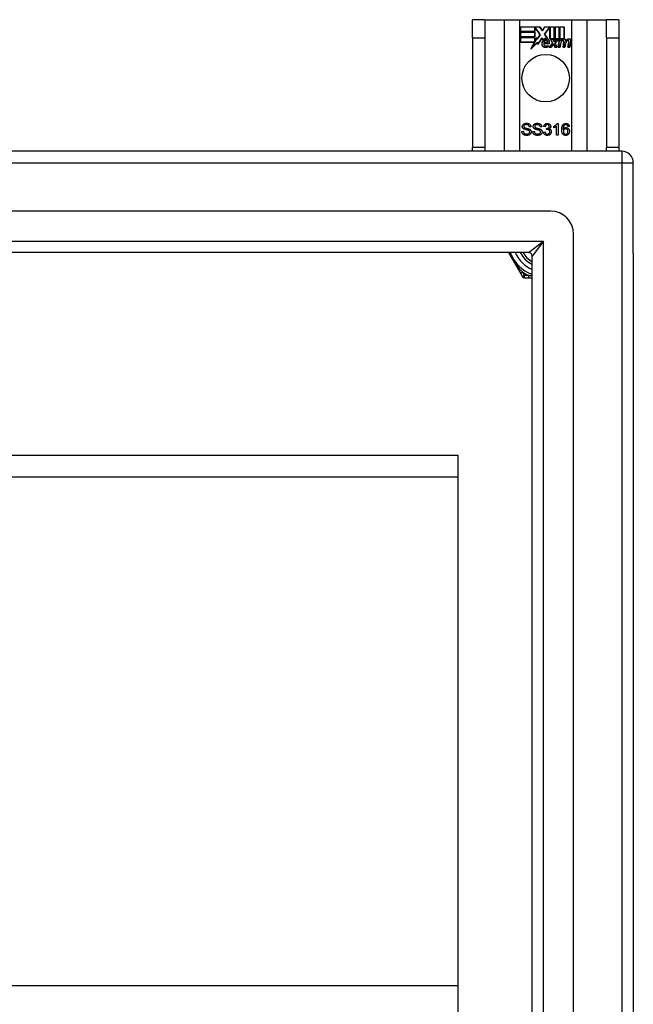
# Model space of a CAD drawing. Header units: inches. Extents: x 56.1 to 140.1, y 31.2 to 70.5.
# Tile 25 of 25: x 134.8 to 140.1, y 62.1 to 70.5. Entities that reach past the tile are written whole.
import ezdxf

# ---------------------------------------------------------------- set-up
doc = ezdxf.new("R2010")
doc.units = ezdxf.units.IN
doc.header["$MEASUREMENT"] = 0
doc.layers.add('Visible Edges(ANSI)', color=7, linetype='Continuous', lineweight=25)
doc.layers.add('Visible Tangent Edges(ANSI)', color=7, linetype='Continuous', lineweight=25)

msp = doc.modelspace()

# ---------------------------------------------------------------- linework, layer by layer
at = {"layer": 'Visible Edges(ANSI)'}
for p, q in [((138.7928, 70.4929), (138.6878, 70.4929)), ((138.6878, 70.3369), (138.6878, 70.4929)), ((138.7928, 70.4929), (138.7928, 70.3369)), ((138.7928, 70.4929), (138.957, 70.4929)), ((138.957, 70.4929), (139.0916, 70.4929)), ((139.0916, 70.4929), (139.534, 70.4929)), ((139.534, 70.4929), (139.6686, 70.4929)), ((139.6686, 70.4929), (139.8328, 70.4929)), ((139.8328, 70.3369), (139.8328, 70.4929)), ((139.9378, 70.4929), (139.8328, 70.4929)), ((139.9378, 70.4929), (139.9378, 70.3369)), ((139.0966, 70.3907), (139.0966, 70.4309)), ((139.0966, 70.4309), (139.2638, 70.4309)), ((139.22, 70.3907), (139.0966, 70.3907)), ((139.0966, 70.3454), (139.0966, 70.3855)), ((139.0966, 70.3855), (139.22, 70.3855)), ((139.0973, 70.4301), (139.0973, 70.3915)), ((139.2634, 70.4301), (139.0973, 70.4301)), ((139.0973, 70.3915), (139.2192, 70.3915)), ((139.0973, 70.3847), (139.0973, 70.3461)), ((139.2192, 70.3847), (139.0973, 70.3847)), ((139.2192, 70.3915), (139.2192, 70.426)), ((139.2192, 70.426), (139.2237, 70.426)), ((139.2192, 70.3461), (139.2192, 70.3847)), ((139.2233, 70.4252), (139.22, 70.4252)), ((139.22, 70.4252), (139.22, 70.3907)), ((139.22, 70.3855), (139.22, 70.3454)), ((139.2661, 70.363), (139.2233, 70.4252)), ((139.2237, 70.426), (139.267, 70.363)), ((139.2859, 70.3968), (139.2634, 70.4301)), ((139.2638, 70.4309), (139.2859, 70.3982)), ((139.2859, 70.3982), (139.3032, 70.4309)), ((139.3037, 70.4301), (139.2859, 70.3968)), ((139.3027, 70.3681), (139.3459, 70.426)), ((139.3032, 70.4309), (139.3868, 70.4309)), ((139.3463, 70.4252), (139.3036, 70.368)), ((139.3861, 70.4301), (139.3037, 70.4301)), ((139.3459, 70.426), (139.3501, 70.426)), ((139.3493, 70.4252), (139.3463, 70.4252)), ((139.3493, 70.3298), (139.3493, 70.4252)), ((139.3501, 70.426), (139.3501, 70.3305)), ((139.3861, 70.3114), (139.3861, 70.4301)), ((139.3868, 70.4309), (139.3868, 70.3077)), ((139.3921, 70.3169), (139.3921, 70.4309)), ((139.3921, 70.4309), (139.4292, 70.4309)), ((139.3928, 70.4301), (139.3928, 70.3192)), ((139.4285, 70.4301), (139.3928, 70.4301)), ((139.4285, 70.3305), (139.4285, 70.4301)), ((139.4292, 70.4309), (139.4292, 70.3298)), ((139.4345, 70.3298), (139.4345, 70.4309)), ((139.4345, 70.4309), (139.4716, 70.4309)), ((139.4352, 70.4301), (139.4352, 70.3305)), ((139.4708, 70.4301), (139.4352, 70.4301)), ((139.4708, 70.3322), (139.4708, 70.4301)), ((139.4716, 70.4309), (139.4716, 70.3315)), ((138.6878, 70.3369), (138.6878, 69.3989)), ((138.7928, 70.3369), (138.7928, 69.3989)), ((139.22, 70.3454), (139.0966, 70.3454)), ((139.0966, 70.2996), (139.0966, 70.3397)), ((139.0966, 70.3397), (139.22, 70.3397)), ((139.2178, 70.2996), (139.0966, 70.2996)), ((139.0973, 70.3461), (139.2192, 70.3461)), ((139.2192, 70.339), (139.0973, 70.339)), ((139.0973, 70.339), (139.0973, 70.3004)), ((139.0973, 70.3004), (139.219, 70.3004)), ((139.1868, 70.24), (139.2178, 70.2996)), ((139.2416, 70.2977), (139.1868, 70.24)), ((139.219, 70.3004), (139.1899, 70.2444)), ((139.1899, 70.2444), (139.2421, 70.2994)), ((139.2192, 70.3045), (139.2192, 70.339)), ((139.2212, 70.3045), (139.2192, 70.3045)), ((139.22, 70.3397), (139.22, 70.3052)), ((139.22, 70.3052), (139.2207, 70.3052)), ((139.2207, 70.3052), (139.2391, 70.3405)), ((139.2388, 70.3382), (139.2212, 70.3045)), ((139.2411, 70.326), (139.2388, 70.3382)), ((139.2391, 70.3405), (139.2415, 70.3279)), ((139.267, 70.363), (139.2411, 70.326)), ((139.2415, 70.3279), (139.2661, 70.363)), ((139.2441, 70.28), (139.2416, 70.2977)), ((139.2421, 70.2994), (139.2445, 70.282)), ((139.2833, 70.335), (139.2441, 70.28)), ((139.2445, 70.282), (139.2834, 70.3364)), ((139.292, 70.3206), (139.2833, 70.335)), ((139.2834, 70.3364), (139.2922, 70.3218)), ((139.3288, 70.2981), (139.2975, 70.2981)), ((139.2983, 70.2989), (139.3283, 70.2989)), ((139.3278, 70.3318), (139.3027, 70.3681)), ((139.3036, 70.368), (139.3295, 70.3307)), ((139.3407, 70.258), (139.3715, 70.2929)), ((139.3724, 70.2927), (139.3424, 70.2587)), ((139.3775, 70.3298), (139.3493, 70.3298)), ((139.3501, 70.3305), (139.378, 70.3305)), ((139.3715, 70.2929), (139.3542, 70.3262)), ((139.3542, 70.3262), (139.3745, 70.3262)), ((139.3554, 70.3255), (139.3724, 70.2927)), ((139.374, 70.3255), (139.3554, 70.3255)), ((139.3837, 70.3025), (139.374, 70.3255)), ((139.3745, 70.3262), (139.3842, 70.3033)), ((139.3868, 70.3077), (139.3775, 70.3298)), ((139.378, 70.3305), (139.3861, 70.3114)), ((139.3872, 70.3025), (139.3837, 70.3025)), ((139.3842, 70.3033), (139.3868, 70.3033)), ((139.3868, 70.3033), (139.4035, 70.3262)), ((139.4039, 70.3255), (139.3872, 70.3025)), ((139.4015, 70.3298), (139.3921, 70.3169)), ((139.3927, 70.2932), (139.4223, 70.3255)), ((139.4093, 70.2587), (139.3927, 70.2932)), ((139.3928, 70.3192), (139.4011, 70.3305)), ((139.424, 70.3262), (139.3936, 70.2931)), ((139.3936, 70.2931), (139.4105, 70.258)), ((139.4011, 70.3305), (139.4285, 70.3305)), ((139.4292, 70.3298), (139.4015, 70.3298)), ((139.4035, 70.3262), (139.424, 70.3262)), ((139.4223, 70.3255), (139.4039, 70.3255)), ((139.4191, 70.258), (139.4311, 70.3262)), ((139.4318, 70.3255), (139.42, 70.2587)), ((139.4311, 70.3262), (139.4453, 70.3262)), ((139.4445, 70.3255), (139.4318, 70.3255)), ((139.4498, 70.3298), (139.4345, 70.3298)), ((139.4352, 70.3305), (139.4507, 70.3305)), ((139.4435, 70.3135), (139.4445, 70.3255)), ((139.4483, 70.3135), (139.4435, 70.3135)), ((139.4453, 70.3262), (139.4443, 70.3142)), ((139.4443, 70.3142), (139.4479, 70.3142)), ((139.4492, 70.3221), (139.4498, 70.3298)), ((139.4507, 70.3305), (139.4501, 70.3241)), ((139.4615, 70.258), (139.4691, 70.3011)), ((139.4698, 70.301), (139.4624, 70.2587)), ((139.5035, 70.258), (139.5111, 70.3011)), ((139.5118, 70.301), (139.5043, 70.2587)), ((139.5193, 70.2587), (139.5275, 70.301)), ((139.5283, 70.3008), (139.52, 70.258)), ((139.8328, 70.3369), (139.8328, 69.3989)), ((139.9378, 70.3369), (139.9378, 69.3989)), ((139.2959, 70.2884), (139.3417, 70.2884)), ((139.3422, 70.2876), (139.2965, 70.2876)), ((139.3332, 70.2619), (139.3332, 70.2715)), ((139.334, 70.2726), (139.334, 70.2614)), ((139.361, 70.258), (139.3407, 70.258)), ((139.3424, 70.2587), (139.3606, 70.2587)), ((139.3606, 70.2587), (139.3774, 70.2831)), ((139.3778, 70.2824), (139.361, 70.258)), ((139.3774, 70.2831), (139.3814, 70.2831)), ((139.3808, 70.2824), (139.3778, 70.2824)), ((139.3902, 70.258), (139.3808, 70.2824)), ((139.3814, 70.2831), (139.3907, 70.2587)), ((139.4105, 70.258), (139.3902, 70.258)), ((139.3907, 70.2587), (139.4093, 70.2587)), ((139.4356, 70.258), (139.4191, 70.258)), ((139.42, 70.2587), (139.435, 70.2587)), ((139.435, 70.2587), (139.4398, 70.2862)), ((139.4405, 70.2861), (139.4356, 70.258)), ((139.478, 70.258), (139.4615, 70.258)), ((139.4624, 70.2587), (139.4773, 70.2587)), ((139.4773, 70.2587), (139.4822, 70.2862)), ((139.4829, 70.2861), (139.478, 70.258)), ((139.52, 70.258), (139.5035, 70.258)), ((139.5043, 70.2587), (139.5193, 70.2587)), ((139.1093, 69.5375), (139.1218, 69.5385)), ((139.186, 69.5772), (139.1734, 69.5762)), ((139.2025, 69.5375), (139.215, 69.5385)), ((139.2792, 69.5772), (139.2666, 69.5762)), ((139.3089, 69.5776), (139.2966, 69.5798)), ((139.3196, 69.5527), (139.3209, 69.5635)), ((139.3823, 69.5687), (139.3823, 69.5806)), ((139.4069, 69.5053), (139.4069, 69.5835)), ((139.4112, 69.6057), (139.4192, 69.6057)), ((139.4192, 69.6057), (139.4192, 69.5053)), ((139.5144, 69.5808), (139.5022, 69.5798)), ((139.2954, 69.5318), (139.3077, 69.5334)), ((139.4192, 69.5053), (139.4069, 69.5053)), ((139.9638, 69.3679), (98.1618, 69.3679)), ((138.6878, 69.3679), (138.6878, 69.3989)), ((138.7928, 69.3989), (138.7928, 69.3679)), ((139.8328, 69.3679), (139.8328, 69.3989)), ((139.9378, 69.3989), (139.9378, 69.3679)), ((140.0628, 68.4938), (140.0628, 69.2689)), ((139.3541, 68.856), (98.7715, 68.856)), ((139.551, 33.0765), (139.551, 68.6592)), ((139.1657, 68.5017), (98.9599, 68.5017)), ((138.9957, 68.5017), (139.0966, 68.3269)), ((139.1967, 33.265), (139.1967, 68.4707)), ((140.0628, 68.4938), (140.0628, 33.2419)), ((139.0966, 68.3269), (139.115, 68.295)), ((139.1321, 68.2852), (139.1689, 68.2852)), ((139.1689, 68.2852), (139.1967, 68.2852)), ((98.9289, 66.7693), (138.5628, 66.7693)), ((138.5628, 66.7693), (138.5628, 66.583)), ((138.5628, 66.583), (138.5628, 62.2315)), ((138.5628, 62.2315), (138.5628, 61.9178))]:
    msp.add_line(p, q, dxfattribs=at)
at = {"layer": 'Visible Edges(ANSI)', "flags": 128}
for points in [[(139.152, 69.5036), (139.1487, 69.5037), (139.1455, 69.5039), (139.1424, 69.5042), (139.1395, 69.5046), (139.1367, 69.5052), (139.1341, 69.5059), (139.1316, 69.5067), (139.1292, 69.5076), (139.127, 69.5087), (139.1249, 69.5098), (139.1229, 69.5111), (139.1211, 69.5126), (139.1193, 69.5141), (139.1177, 69.5158), (139.1162, 69.5176), (139.1149, 69.5195), (139.1136, 69.5215), (139.1126, 69.5236), (139.1116, 69.5257), (139.1109, 69.528), (139.1103, 69.5302), (139.1098, 69.5326), (139.1095, 69.535), (139.1093, 69.5375)], [(139.1131, 69.5795), (139.1131, 69.5814), (139.1133, 69.5832), (139.1137, 69.585), (139.1141, 69.5868), (139.1147, 69.5886), (139.1155, 69.5903), (139.1164, 69.592), (139.1174, 69.5937), (139.1185, 69.5952), (139.1198, 69.5967), (139.1212, 69.5981), (139.1227, 69.5994), (139.1243, 69.6006), (139.1261, 69.6017), (139.1279, 69.6027), (139.1299, 69.6036), (139.132, 69.6044), (139.1342, 69.6051), (139.1364, 69.6057), (139.1387, 69.6062), (139.141, 69.6066), (139.1434, 69.6069), (139.1458, 69.607), (139.1484, 69.6071)], [(139.1272, 69.5578), (139.1261, 69.5584), (139.125, 69.5591), (139.1239, 69.5597), (139.1229, 69.5604), (139.1219, 69.5612), (139.121, 69.5619), (139.1201, 69.5627), (139.1193, 69.5635), (139.1186, 69.5644), (139.1178, 69.5653), (139.1172, 69.5661), (139.1166, 69.5671), (139.116, 69.568), (139.1155, 69.5689), (139.115, 69.5699), (139.1146, 69.5709), (139.1143, 69.5719), (139.1139, 69.5729), (139.1137, 69.574), (139.1135, 69.575), (139.1133, 69.5761), (139.1132, 69.5772), (139.1131, 69.5783), (139.1131, 69.5795)], [(139.1218, 69.5385), (139.1221, 69.5367), (139.1224, 69.5349), (139.1228, 69.5333), (139.1233, 69.5317), (139.1239, 69.5302), (139.1245, 69.5288), (139.1252, 69.5274), (139.126, 69.5262), (139.1269, 69.525), (139.1278, 69.5239), (139.1289, 69.5229), (139.1301, 69.5219), (139.1314, 69.5209), (139.1329, 69.52), (139.1344, 69.5192), (139.136, 69.5184), (139.1378, 69.5177), (139.1396, 69.5171), (139.1414, 69.5166), (139.1433, 69.5162), (139.1452, 69.5159), (139.1472, 69.5156), (139.1493, 69.5155), (139.1514, 69.5155)], [(139.1489, 69.5954), (139.1469, 69.5954), (139.1451, 69.5953), (139.1433, 69.5951), (139.1416, 69.5949), (139.14, 69.5946), (139.1385, 69.5943), (139.1371, 69.5939), (139.1357, 69.5934), (139.1345, 69.5929), (139.1333, 69.5923), (139.1323, 69.5917), (139.1313, 69.591), (139.1304, 69.5902), (139.1296, 69.5895), (139.1289, 69.5887), (139.1282, 69.5878), (139.1277, 69.587), (139.1272, 69.5861), (139.1268, 69.5852), (139.1264, 69.5843), (139.1261, 69.5834), (139.1259, 69.5824), (139.1258, 69.5814), (139.1258, 69.5804)], [(139.1258, 69.5804), (139.1258, 69.5799), (139.1258, 69.5795), (139.1259, 69.5791), (139.1259, 69.5786), (139.126, 69.5782), (139.126, 69.5778), (139.1261, 69.5774), (139.1262, 69.577), (139.1263, 69.5766), (139.1265, 69.5762), (139.1266, 69.5758), (139.1268, 69.5755), (139.1269, 69.5751), (139.1271, 69.5747), (139.1273, 69.5744), (139.1275, 69.574), (139.1277, 69.5737), (139.128, 69.5733), (139.1282, 69.573), (139.1285, 69.5727), (139.1288, 69.5724), (139.1291, 69.5721), (139.1294, 69.5718), (139.1297, 69.5715)], [(139.1645, 69.5466), (139.1638, 69.5468), (139.1629, 69.5471), (139.1619, 69.5475), (139.1607, 69.5478), (139.1594, 69.5482), (139.158, 69.5486), (139.1565, 69.549), (139.1548, 69.5494), (139.1529, 69.5499), (139.151, 69.5504), (139.1489, 69.5509), (139.1466, 69.5515), (139.1444, 69.552), (139.1423, 69.5526), (139.1402, 69.5531), (139.1383, 69.5536), (139.1365, 69.5542), (139.1349, 69.5547), (139.1333, 69.5552), (139.1319, 69.5557), (139.1305, 69.5562), (139.1293, 69.5568), (139.1282, 69.5573), (139.1272, 69.5578)], [(139.1297, 69.5715), (139.1304, 69.5709), (139.1313, 69.5703), (139.1324, 69.5697), (139.1336, 69.5692), (139.1351, 69.5686), (139.1366, 69.568), (139.1384, 69.5674), (139.1403, 69.5668), (139.1424, 69.5662), (139.1447, 69.5656), (139.1472, 69.565), (139.1498, 69.5644), (139.1524, 69.5638), (139.1549, 69.5632), (139.1572, 69.5626), (139.1594, 69.562), (139.1615, 69.5615), (139.1634, 69.561), (139.1652, 69.5604), (139.1668, 69.5599), (139.1683, 69.5594), (139.1697, 69.5589), (139.1709, 69.5584), (139.172, 69.558)], [(139.1484, 69.6071), (139.1511, 69.607), (139.1538, 69.6068), (139.1563, 69.6066), (139.1588, 69.6062), (139.1612, 69.6057), (139.1636, 69.6051), (139.1658, 69.6043), (139.168, 69.6035), (139.17, 69.6025), (139.172, 69.6015), (139.1738, 69.6003), (139.1755, 69.5991), (139.1771, 69.5977), (139.1785, 69.5962), (139.1799, 69.5946), (139.1811, 69.5929), (139.1822, 69.5912), (139.1831, 69.5893), (139.1839, 69.5874), (139.1846, 69.5855), (139.1852, 69.5835), (139.1856, 69.5815), (139.1859, 69.5794), (139.186, 69.5772)], [(139.1734, 69.5762), (139.1732, 69.5778), (139.1729, 69.5792), (139.1725, 69.5807), (139.1721, 69.582), (139.1717, 69.5833), (139.1711, 69.5846), (139.1705, 69.5857), (139.1698, 69.5868), (139.1691, 69.5879), (139.1683, 69.5888), (139.1674, 69.5897), (139.1664, 69.5906), (139.1654, 69.5913), (139.1643, 69.592), (139.1631, 69.5927), (139.1618, 69.5933), (139.1605, 69.5938), (139.1591, 69.5942), (139.1576, 69.5946), (139.156, 69.5949), (139.1543, 69.5951), (139.1526, 69.5953), (139.1508, 69.5954), (139.1489, 69.5954)], [(139.1763, 69.5325), (139.1762, 69.5332), (139.1762, 69.534), (139.1761, 69.5347), (139.176, 69.5355), (139.1758, 69.5362), (139.1756, 69.5369), (139.1753, 69.5375), (139.175, 69.5382), (139.1747, 69.5389), (139.1744, 69.5395), (139.174, 69.5401), (139.1735, 69.5407), (139.1731, 69.5413), (139.1725, 69.5418), (139.172, 69.5424), (139.1713, 69.5429), (139.1707, 69.5434), (139.1699, 69.5439), (139.1692, 69.5444), (139.1683, 69.5448), (139.1675, 69.5453), (139.1665, 69.5457), (139.1655, 69.5461), (139.1645, 69.5466)], [(139.172, 69.558), (139.1734, 69.5573), (139.1748, 69.5566), (139.176, 69.5558), (139.1773, 69.5551), (139.1784, 69.5542), (139.1795, 69.5534), (139.1806, 69.5525), (139.1816, 69.5516), (139.1825, 69.5507), (139.1833, 69.5498), (139.1841, 69.5488), (139.1848, 69.5478), (139.1855, 69.5467), (139.1861, 69.5457), (139.1866, 69.5446), (139.1871, 69.5435), (139.1876, 69.5423), (139.1879, 69.5411), (139.1883, 69.5399), (139.1885, 69.5387), (139.1887, 69.5375), (139.1889, 69.5362), (139.189, 69.5349), (139.189, 69.5336)], [(139.2452, 69.5036), (139.2419, 69.5037), (139.2387, 69.5039), (139.2356, 69.5042), (139.2327, 69.5046), (139.2299, 69.5052), (139.2273, 69.5059), (139.2248, 69.5067), (139.2224, 69.5076), (139.2202, 69.5087), (139.2181, 69.5098), (139.2161, 69.5111), (139.2143, 69.5126), (139.2125, 69.5141), (139.2109, 69.5158), (139.2094, 69.5176), (139.2081, 69.5195), (139.2068, 69.5215), (139.2058, 69.5236), (139.2048, 69.5257), (139.2041, 69.528), (139.2035, 69.5302), (139.203, 69.5326), (139.2027, 69.535), (139.2025, 69.5375)], [(139.2063, 69.5795), (139.2063, 69.5814), (139.2066, 69.5832), (139.2069, 69.585), (139.2074, 69.5868), (139.208, 69.5886), (139.2087, 69.5903), (139.2096, 69.592), (139.2106, 69.5937), (139.2117, 69.5952), (139.213, 69.5967), (139.2144, 69.5981), (139.2159, 69.5994), (139.2175, 69.6006), (139.2193, 69.6017), (139.2212, 69.6027), (139.2232, 69.6036), (139.2253, 69.6044), (139.2274, 69.6051), (139.2296, 69.6057), (139.2319, 69.6062), (139.2342, 69.6066), (139.2366, 69.6069), (139.2391, 69.607), (139.2416, 69.6071)], [(139.2205, 69.5578), (139.2193, 69.5584), (139.2182, 69.5591), (139.2171, 69.5597), (139.2161, 69.5604), (139.2151, 69.5612), (139.2142, 69.5619), (139.2133, 69.5627), (139.2125, 69.5635), (139.2118, 69.5644), (139.2111, 69.5653), (139.2104, 69.5661), (139.2098, 69.5671), (139.2092, 69.568), (139.2087, 69.5689), (139.2083, 69.5699), (139.2078, 69.5709), (139.2075, 69.5719), (139.2072, 69.5729), (139.2069, 69.574), (139.2067, 69.575), (139.2065, 69.5761), (139.2064, 69.5772), (139.2063, 69.5783), (139.2063, 69.5795)], [(139.215, 69.5385), (139.2153, 69.5367), (139.2156, 69.5349), (139.2161, 69.5333), (139.2165, 69.5317), (139.2171, 69.5302), (139.2177, 69.5288), (139.2184, 69.5274), (139.2192, 69.5262), (139.2201, 69.525), (139.221, 69.5239), (139.2221, 69.5229), (139.2233, 69.5219), (139.2246, 69.5209), (139.2261, 69.52), (139.2276, 69.5192), (139.2293, 69.5184), (139.231, 69.5177), (139.2328, 69.5171), (139.2346, 69.5166), (139.2365, 69.5162), (139.2385, 69.5159), (139.2405, 69.5156), (139.2425, 69.5155), (139.2446, 69.5155)], [(139.2421, 69.5954), (139.2401, 69.5954), (139.2383, 69.5953), (139.2365, 69.5951), (139.2348, 69.5949), (139.2332, 69.5946), (139.2317, 69.5943), (139.2303, 69.5939), (139.2289, 69.5934), (139.2277, 69.5929), (139.2266, 69.5923), (139.2255, 69.5917), (139.2245, 69.591), (139.2237, 69.5902), (139.2228, 69.5895), (139.2221, 69.5887), (139.2215, 69.5878), (139.2209, 69.587), (139.2204, 69.5861), (139.22, 69.5852), (139.2196, 69.5843), (139.2194, 69.5834), (139.2192, 69.5824), (139.219, 69.5814), (139.219, 69.5804)], [(139.219, 69.5804), (139.219, 69.5799), (139.219, 69.5795), (139.2191, 69.5791), (139.2191, 69.5786), (139.2192, 69.5782), (139.2193, 69.5778), (139.2193, 69.5774), (139.2194, 69.577), (139.2196, 69.5766), (139.2197, 69.5762), (139.2198, 69.5758), (139.22, 69.5755), (139.2202, 69.5751), (139.2203, 69.5747), (139.2205, 69.5744), (139.2207, 69.574), (139.221, 69.5737), (139.2212, 69.5733), (139.2214, 69.573), (139.2217, 69.5727), (139.222, 69.5724), (139.2223, 69.5721), (139.2226, 69.5718), (139.2229, 69.5715)], [(139.2577, 69.5466), (139.257, 69.5468), (139.2561, 69.5471), (139.2551, 69.5475), (139.2539, 69.5478), (139.2527, 69.5482), (139.2512, 69.5486), (139.2497, 69.549), (139.248, 69.5494), (139.2462, 69.5499), (139.2442, 69.5504), (139.2421, 69.5509), (139.2399, 69.5515), (139.2376, 69.552), (139.2355, 69.5526), (139.2335, 69.5531), (139.2316, 69.5536), (139.2298, 69.5542), (139.2281, 69.5547), (139.2265, 69.5552), (139.2251, 69.5557), (139.2238, 69.5562), (139.2225, 69.5568), (139.2214, 69.5573), (139.2205, 69.5578)], [(139.2229, 69.5715), (139.2236, 69.5709), (139.2245, 69.5703), (139.2256, 69.5697), (139.2269, 69.5692), (139.2283, 69.5686), (139.2299, 69.568), (139.2316, 69.5674), (139.2336, 69.5668), (139.2357, 69.5662), (139.2379, 69.5656), (139.2404, 69.565), (139.243, 69.5644), (139.2456, 69.5638), (139.2481, 69.5632), (139.2504, 69.5626), (139.2526, 69.562), (139.2547, 69.5615), (139.2566, 69.561), (139.2584, 69.5604), (139.2601, 69.5599), (139.2616, 69.5594), (139.2629, 69.5589), (139.2641, 69.5584), (139.2652, 69.558)], [(139.2416, 69.6071), (139.2443, 69.607), (139.247, 69.6068), (139.2495, 69.6066), (139.252, 69.6062), (139.2545, 69.6057), (139.2568, 69.6051), (139.259, 69.6043), (139.2612, 69.6035), (139.2633, 69.6025), (139.2652, 69.6015), (139.267, 69.6003), (139.2687, 69.5991), (139.2703, 69.5977), (139.2718, 69.5962), (139.2731, 69.5946), (139.2743, 69.5929), (139.2754, 69.5912), (139.2763, 69.5893), (139.2772, 69.5874), (139.2778, 69.5855), (139.2784, 69.5835), (139.2788, 69.5815), (139.2791, 69.5794), (139.2792, 69.5772)], [(139.2666, 69.5762), (139.2664, 69.5778), (139.2661, 69.5792), (139.2658, 69.5807), (139.2654, 69.582), (139.2649, 69.5833), (139.2643, 69.5846), (139.2637, 69.5857), (139.263, 69.5868), (139.2623, 69.5879), (139.2615, 69.5888), (139.2606, 69.5897), (139.2596, 69.5906), (139.2586, 69.5913), (139.2575, 69.592), (139.2563, 69.5927), (139.255, 69.5933), (139.2537, 69.5938), (139.2523, 69.5942), (139.2508, 69.5946), (139.2492, 69.5949), (139.2475, 69.5951), (139.2458, 69.5953), (139.244, 69.5954), (139.2421, 69.5954)], [(139.2695, 69.5325), (139.2694, 69.5332), (139.2694, 69.534), (139.2693, 69.5347), (139.2692, 69.5355), (139.269, 69.5362), (139.2688, 69.5369), (139.2685, 69.5375), (139.2683, 69.5382), (139.2679, 69.5389), (139.2676, 69.5395), (139.2672, 69.5401), (139.2668, 69.5407), (139.2663, 69.5413), (139.2658, 69.5418), (139.2652, 69.5424), (139.2646, 69.5429), (139.2639, 69.5434), (139.2632, 69.5439), (139.2624, 69.5444), (139.2615, 69.5448), (139.2607, 69.5453), (139.2597, 69.5457), (139.2588, 69.5461), (139.2577, 69.5466)], [(139.2652, 69.558), (139.2666, 69.5573), (139.268, 69.5566), (139.2693, 69.5558), (139.2705, 69.5551), (139.2717, 69.5542), (139.2728, 69.5534), (139.2738, 69.5525), (139.2748, 69.5516), (139.2757, 69.5507), (139.2765, 69.5498), (139.2773, 69.5488), (139.278, 69.5478), (139.2787, 69.5467), (139.2793, 69.5457), (139.2799, 69.5446), (139.2804, 69.5435), (139.2808, 69.5423), (139.2812, 69.5411), (139.2815, 69.5399), (139.2817, 69.5387), (139.2819, 69.5375), (139.2821, 69.5362), (139.2822, 69.5349), (139.2822, 69.5336)], [(139.2966, 69.5798), (139.297, 69.5818), (139.2975, 69.5837), (139.2981, 69.5856), (139.2988, 69.5874), (139.2995, 69.5891), (139.3003, 69.5907), (139.3012, 69.5923), (139.3022, 69.5938), (139.3032, 69.5952), (139.3044, 69.5965), (139.3056, 69.5977), (139.3069, 69.5989), (139.3082, 69.6), (139.3096, 69.601), (139.3111, 69.6019), (139.3126, 69.6027), (139.3142, 69.6034), (139.3158, 69.604), (139.3175, 69.6045), (139.3192, 69.6049), (139.321, 69.6053), (139.3229, 69.6055), (139.3248, 69.6057), (139.3267, 69.6057)], [(139.3269, 69.5956), (139.3258, 69.5956), (139.3246, 69.5955), (139.3235, 69.5954), (139.3224, 69.5951), (139.3214, 69.5949), (139.3204, 69.5945), (139.3194, 69.5941), (139.3185, 69.5936), (139.3175, 69.5931), (139.3167, 69.5925), (139.3158, 69.5919), (139.315, 69.5911), (139.3142, 69.5904), (139.3135, 69.5895), (139.3128, 69.5886), (139.3122, 69.5876), (139.3116, 69.5866), (139.3111, 69.5855), (139.3106, 69.5843), (139.3102, 69.5831), (139.3098, 69.5818), (139.3094, 69.5805), (139.3091, 69.5791), (139.3089, 69.5776)], [(139.3282, 69.5541), (139.3279, 69.5541), (139.3276, 69.5541), (139.3273, 69.5541), (139.327, 69.5541), (139.3267, 69.554), (139.3264, 69.554), (139.3261, 69.554), (139.3258, 69.5539), (139.3254, 69.5539), (139.3251, 69.5539), (139.3247, 69.5538), (139.3244, 69.5538), (139.324, 69.5537), (139.3236, 69.5536), (139.3233, 69.5536), (139.3229, 69.5535), (139.3225, 69.5534), (139.3221, 69.5533), (139.3217, 69.5532), (139.3213, 69.5531), (139.3209, 69.553), (139.3205, 69.5529), (139.32, 69.5528), (139.3196, 69.5527)], [(139.3209, 69.5635), (139.321, 69.5635), (139.3211, 69.5634), (139.3212, 69.5634), (139.3213, 69.5634), (139.3214, 69.5634), (139.3215, 69.5634), (139.3216, 69.5634), (139.3217, 69.5634), (139.3218, 69.5634), (139.3219, 69.5634), (139.322, 69.5634), (139.3221, 69.5634), (139.3221, 69.5634), (139.3222, 69.5633), (139.3223, 69.5633), (139.3224, 69.5633), (139.3224, 69.5633), (139.3225, 69.5633), (139.3226, 69.5633), (139.3227, 69.5633), (139.3227, 69.5633), (139.3228, 69.5633), (139.3228, 69.5633), (139.3229, 69.5633)], [(139.3229, 69.5633), (139.3242, 69.5633), (139.3255, 69.5634), (139.3267, 69.5636), (139.328, 69.5638), (139.3292, 69.564), (139.3304, 69.5643), (139.3315, 69.5647), (139.3327, 69.5651), (139.3338, 69.5656), (139.3349, 69.5662), (139.336, 69.5668), (139.337, 69.5674), (139.338, 69.5682), (139.339, 69.5689), (139.3398, 69.5698), (139.3405, 69.5707), (139.3412, 69.5716), (139.3418, 69.5726), (139.3422, 69.5737), (139.3426, 69.5749), (139.3429, 69.5761), (139.3431, 69.5773), (139.3433, 69.5786), (139.3433, 69.58)], [(139.3267, 69.6057), (139.3287, 69.6056), (139.3307, 69.6055), (139.3326, 69.6052), (139.3345, 69.6048), (139.3364, 69.6043), (139.3382, 69.6037), (139.34, 69.603), (139.3418, 69.6022), (139.3434, 69.6013), (139.345, 69.6003), (139.3465, 69.5992), (139.3478, 69.598), (139.3491, 69.5968), (139.3503, 69.5955), (139.3514, 69.5941), (139.3523, 69.5926), (139.3532, 69.5911), (139.3539, 69.5896), (139.3545, 69.588), (139.3551, 69.5864), (139.3555, 69.5848), (139.3557, 69.5831), (139.3559, 69.5815), (139.356, 69.5798)], [(139.3433, 69.58), (139.3433, 69.5811), (139.3432, 69.5822), (139.343, 69.5833), (139.3428, 69.5843), (139.3425, 69.5853), (139.3422, 69.5862), (139.3418, 69.5871), (139.3413, 69.588), (139.3408, 69.5889), (139.3401, 69.5897), (139.3395, 69.5905), (139.3388, 69.5912), (139.338, 69.5919), (139.3372, 69.5926), (139.3363, 69.5931), (139.3354, 69.5937), (139.3345, 69.5941), (139.3335, 69.5945), (139.3325, 69.5949), (139.3315, 69.5951), (139.3304, 69.5954), (139.3293, 69.5955), (139.3281, 69.5956), (139.3269, 69.5956)], [(139.3609, 69.5349), (139.3608, 69.5327), (139.3606, 69.5307), (139.3603, 69.5286), (139.3598, 69.5266), (139.3592, 69.5247), (139.3585, 69.5228), (139.3576, 69.521), (139.3566, 69.5193), (139.3555, 69.5175), (139.3542, 69.5159), (139.3528, 69.5143), (139.3513, 69.5127), (139.3497, 69.5113), (139.348, 69.51), (139.3462, 69.5088), (139.3444, 69.5077), (139.3425, 69.5067), (139.3405, 69.5059), (139.3384, 69.5052), (139.3363, 69.5047), (139.3341, 69.5042), (139.3319, 69.5039), (139.3296, 69.5037), (139.3272, 69.5036)], [(139.3272, 69.5138), (139.3287, 69.5138), (139.3301, 69.5139), (139.3314, 69.5142), (139.3327, 69.5144), (139.334, 69.5148), (139.3352, 69.5153), (139.3364, 69.5158), (139.3376, 69.5165), (139.3387, 69.5172), (139.3398, 69.518), (139.3409, 69.5188), (139.3419, 69.5198), (139.3428, 69.5208), (139.3437, 69.5219), (139.3445, 69.523), (139.3452, 69.5241), (139.3458, 69.5253), (139.3463, 69.5265), (139.3468, 69.5278), (139.3472, 69.5291), (139.3474, 69.5304), (139.3477, 69.5318), (139.3478, 69.5332), (139.3478, 69.5347)], [(139.3478, 69.5347), (139.3478, 69.5361), (139.3477, 69.5374), (139.3475, 69.5387), (139.3472, 69.54), (139.3469, 69.5412), (139.3464, 69.5424), (139.3459, 69.5435), (139.3454, 69.5446), (139.3447, 69.5457), (139.344, 69.5467), (139.3432, 69.5477), (139.3423, 69.5486), (139.3414, 69.5495), (139.3404, 69.5503), (139.3393, 69.551), (139.3383, 69.5517), (139.3372, 69.5522), (139.336, 69.5527), (139.3348, 69.5531), (139.3336, 69.5535), (139.3323, 69.5538), (139.331, 69.5539), (139.3296, 69.5541), (139.3282, 69.5541)], [(139.356, 69.5798), (139.356, 69.5787), (139.3559, 69.5777), (139.3558, 69.5766), (139.3556, 69.5756), (139.3554, 69.5746), (139.3551, 69.5736), (139.3548, 69.5726), (139.3544, 69.5717), (139.354, 69.5707), (139.3536, 69.5698), (139.3531, 69.5689), (139.3525, 69.568), (139.3519, 69.5671), (139.3513, 69.5663), (139.3506, 69.5654), (139.3498, 69.5647), (139.349, 69.5639), (139.3482, 69.5632), (139.3473, 69.5625), (139.3464, 69.5618), (139.3454, 69.5612), (139.3444, 69.5606), (139.3433, 69.56), (139.3422, 69.5595)], [(139.3422, 69.5595), (139.3436, 69.5591), (139.345, 69.5587), (139.3464, 69.5582), (139.3477, 69.5576), (139.3489, 69.557), (139.3501, 69.5564), (139.3512, 69.5556), (139.3523, 69.5548), (139.3533, 69.554), (139.3542, 69.553), (139.3551, 69.5521), (139.356, 69.551), (139.3568, 69.5499), (139.3575, 69.5488), (139.3581, 69.5476), (139.3587, 69.5464), (139.3592, 69.5451), (139.3596, 69.5438), (139.36, 69.5424), (139.3603, 69.541), (139.3606, 69.5395), (139.3607, 69.538), (139.3608, 69.5365), (139.3609, 69.5349)], [(139.3823, 69.5806), (139.384, 69.5814), (139.3857, 69.5823), (139.3873, 69.5832), (139.3889, 69.5841), (139.3905, 69.585), (139.392, 69.5859), (139.3935, 69.5869), (139.3949, 69.588), (139.3963, 69.589), (139.3977, 69.5901), (139.399, 69.5912), (139.4003, 69.5923), (139.4016, 69.5935), (139.4028, 69.5946), (139.4039, 69.5957), (139.405, 69.5969), (139.406, 69.598), (139.4069, 69.5991), (139.4078, 69.6002), (139.4086, 69.6013), (139.4094, 69.6024), (139.41, 69.6035), (139.4107, 69.6046), (139.4112, 69.6057)], [(139.4069, 69.5835), (139.4061, 69.5828), (139.4053, 69.5821), (139.4045, 69.5814), (139.4036, 69.5807), (139.4027, 69.58), (139.4018, 69.5793), (139.4008, 69.5786), (139.3998, 69.5779), (139.3987, 69.5772), (139.3976, 69.5765), (139.3964, 69.5758), (139.3953, 69.5751), (139.3941, 69.5744), (139.3929, 69.5737), (139.3918, 69.5731), (139.3906, 69.5725), (139.3895, 69.5719), (139.3884, 69.5714), (139.3874, 69.5709), (139.3863, 69.5704), (139.3853, 69.5699), (139.3843, 69.5695), (139.3833, 69.5691), (139.3823, 69.5687)], [(139.4501, 69.5521), (139.4501, 69.5545), (139.4502, 69.5568), (139.4503, 69.5591), (139.4504, 69.5613), (139.4506, 69.5635), (139.4508, 69.5656), (139.451, 69.5677), (139.4513, 69.5697), (139.4516, 69.5716), (139.452, 69.5735), (139.4524, 69.5754), (139.4528, 69.5771), (139.4533, 69.5789), (139.4538, 69.5805), (139.4543, 69.5822), (139.4549, 69.5837), (139.4555, 69.5852), (139.4562, 69.5867), (139.4568, 69.5881), (139.4576, 69.5894), (139.4583, 69.5907), (139.4591, 69.592), (139.46, 69.5931), (139.4609, 69.5943)], [(139.4849, 69.5036), (139.4823, 69.5037), (139.4799, 69.504), (139.4775, 69.5043), (139.4752, 69.5049), (139.473, 69.5056), (139.4709, 69.5065), (139.4688, 69.5075), (139.4669, 69.5087), (139.465, 69.51), (139.4632, 69.5115), (139.4614, 69.5131), (139.4598, 69.5149), (139.4582, 69.5169), (139.4568, 69.5191), (139.4556, 69.5215), (139.4544, 69.5241), (139.4534, 69.5269), (139.4525, 69.5299), (139.4518, 69.5331), (139.4512, 69.5365), (139.4507, 69.5401), (139.4504, 69.5439), (139.4502, 69.5479), (139.4501, 69.5521)], [(139.4609, 69.5943), (139.4616, 69.5952), (139.4625, 69.5961), (139.4633, 69.5969), (139.4641, 69.5978), (139.465, 69.5985), (139.4659, 69.5993), (139.4668, 69.6), (139.4678, 69.6006), (139.4688, 69.6012), (139.4697, 69.6018), (139.4708, 69.6023), (139.4718, 69.6028), (139.4729, 69.6033), (139.4739, 69.6037), (139.475, 69.6041), (139.4762, 69.6044), (139.4773, 69.6047), (139.4785, 69.605), (139.4797, 69.6052), (139.4809, 69.6054), (139.4821, 69.6055), (139.4834, 69.6056), (139.4847, 69.6057), (139.486, 69.6057)], [(139.475, 69.5924), (139.474, 69.5916), (139.4731, 69.5909), (139.4722, 69.59), (139.4714, 69.5891), (139.4706, 69.5882), (139.4698, 69.5872), (139.469, 69.5861), (139.4683, 69.585), (139.4676, 69.5838), (139.467, 69.5826), (139.4664, 69.5813), (139.4658, 69.58), (139.4653, 69.5786), (139.4648, 69.5771), (139.4643, 69.5755), (139.4639, 69.5738), (139.4636, 69.572), (139.4633, 69.5701), (139.463, 69.5682), (139.4628, 69.5661), (139.4626, 69.5639), (139.4624, 69.5617), (139.4624, 69.5593), (139.4623, 69.5568)], [(139.4623, 69.5568), (139.4631, 69.5579), (139.4638, 69.559), (139.4646, 69.56), (139.4655, 69.561), (139.4663, 69.5619), (139.4672, 69.5627), (139.4681, 69.5636), (139.4691, 69.5643), (139.4701, 69.565), (139.4711, 69.5657), (139.4721, 69.5663), (139.4732, 69.5669), (139.4742, 69.5674), (139.4753, 69.5679), (139.4764, 69.5683), (139.4775, 69.5687), (139.4786, 69.5691), (139.4797, 69.5694), (139.4809, 69.5696), (139.482, 69.5698), (139.4831, 69.57), (139.4843, 69.5701), (139.4855, 69.5702), (139.4866, 69.5702)], [(139.4841, 69.5594), (139.4827, 69.5593), (139.4814, 69.5592), (139.4801, 69.559), (139.4788, 69.5587), (139.4776, 69.5583), (139.4764, 69.5579), (139.4753, 69.5573), (139.4741, 69.5567), (139.4731, 69.556), (139.472, 69.5552), (139.471, 69.5543), (139.47, 69.5534), (139.4691, 69.5523), (139.4682, 69.5513), (139.4675, 69.5501), (139.4668, 69.549), (139.4662, 69.5477), (139.4657, 69.5465), (139.4652, 69.5451), (139.4649, 69.5438), (139.4646, 69.5423), (139.4644, 69.5408), (139.4642, 69.5393), (139.4642, 69.5377)], [(139.4642, 69.5377), (139.4643, 69.5361), (139.4644, 69.5346), (139.4646, 69.533), (139.4649, 69.5315), (139.4653, 69.53), (139.4657, 69.5285), (139.4663, 69.527), (139.4669, 69.5256), (139.4676, 69.5242), (139.4684, 69.5229), (139.4692, 69.5216), (139.4701, 69.5205), (139.4711, 69.5194), (139.4722, 69.5184), (139.4733, 69.5176), (139.4744, 69.5167), (139.4756, 69.516), (139.4769, 69.5154), (139.4781, 69.5149), (139.4794, 69.5145), (139.4806, 69.5141), (139.4819, 69.5139), (139.4832, 69.5137), (139.4846, 69.5137)], [(139.4852, 69.5956), (139.4848, 69.5956), (139.4843, 69.5956), (139.4838, 69.5956), (139.4833, 69.5955), (139.4829, 69.5955), (139.4824, 69.5954), (139.4819, 69.5954), (139.4815, 69.5953), (139.481, 69.5952), (139.4806, 69.5951), (139.4802, 69.5949), (139.4797, 69.5948), (139.4793, 69.5947), (139.4789, 69.5945), (139.4785, 69.5944), (139.4781, 69.5942), (139.4777, 69.594), (139.4773, 69.5938), (139.4769, 69.5936), (139.4765, 69.5934), (139.4761, 69.5931), (139.4757, 69.5929), (139.4753, 69.5926), (139.475, 69.5924)], [(139.5035, 69.537), (139.5035, 69.5387), (139.5034, 69.5404), (139.5032, 69.5419), (139.5029, 69.5434), (139.5026, 69.5449), (139.5022, 69.5463), (139.5017, 69.5476), (139.5011, 69.5489), (139.5005, 69.5501), (139.4997, 69.5513), (139.4989, 69.5523), (139.4981, 69.5534), (139.4971, 69.5543), (139.4961, 69.5552), (139.4951, 69.556), (139.4941, 69.5567), (139.493, 69.5573), (139.4918, 69.5579), (139.4906, 69.5583), (139.4894, 69.5587), (139.4881, 69.559), (139.4868, 69.5592), (139.4855, 69.5593), (139.4841, 69.5594)], [(139.4846, 69.5137), (139.4859, 69.5137), (139.4871, 69.5139), (139.4883, 69.5141), (139.4895, 69.5144), (139.4907, 69.5148), (139.4918, 69.5153), (139.4929, 69.5158), (139.494, 69.5165), (139.495, 69.5172), (139.4961, 69.5181), (139.497, 69.519), (139.498, 69.52), (139.4989, 69.5211), (139.4997, 69.5222), (139.5004, 69.5234), (139.5011, 69.5247), (139.5016, 69.526), (139.5021, 69.5274), (139.5026, 69.5288), (139.5029, 69.5304), (139.5032, 69.5319), (139.5034, 69.5336), (139.5035, 69.5353), (139.5035, 69.537)], [(139.5162, 69.5378), (139.5161, 69.5355), (139.5159, 69.5332), (139.5156, 69.5309), (139.5152, 69.5287), (139.5146, 69.5266), (139.5139, 69.5245), (139.5131, 69.5224), (139.5121, 69.5203), (139.511, 69.5184), (139.5099, 69.5165), (139.5086, 69.5148), (139.5073, 69.5132), (139.5058, 69.5117), (139.5043, 69.5103), (139.5027, 69.5091), (139.5009, 69.5079), (139.4991, 69.5069), (139.4973, 69.5061), (139.4954, 69.5053), (139.4934, 69.5047), (139.4913, 69.5042), (139.4892, 69.5039), (139.4871, 69.5037), (139.4849, 69.5036)], [(139.4976, 69.5904), (139.4972, 69.5908), (139.4967, 69.5912), (139.4963, 69.5916), (139.4959, 69.592), (139.4954, 69.5923), (139.4949, 69.5927), (139.4945, 69.593), (139.494, 69.5933), (139.4935, 69.5936), (139.493, 69.5938), (139.4925, 69.5941), (139.492, 69.5943), (139.4915, 69.5945), (139.4909, 69.5947), (139.4904, 69.5949), (139.4899, 69.5951), (139.4893, 69.5952), (139.4888, 69.5953), (139.4882, 69.5954), (139.4876, 69.5955), (139.487, 69.5956), (139.4864, 69.5956), (139.4859, 69.5956), (139.4852, 69.5956)], [(139.486, 69.6057), (139.4879, 69.6057), (139.4898, 69.6055), (139.4916, 69.6053), (139.4934, 69.605), (139.4951, 69.6045), (139.4968, 69.604), (139.4983, 69.6034), (139.4999, 69.6028), (139.5013, 69.602), (139.5027, 69.6011), (139.5041, 69.6001), (139.5054, 69.5991), (139.5066, 69.5979), (139.5077, 69.5967), (139.5088, 69.5954), (139.5097, 69.5941), (139.5106, 69.5927), (139.5114, 69.5912), (139.5121, 69.5896), (139.5128, 69.588), (139.5133, 69.5863), (139.5138, 69.5845), (139.5141, 69.5827), (139.5144, 69.5808)], [(139.4866, 69.5702), (139.4886, 69.5701), (139.4906, 69.5699), (139.4925, 69.5696), (139.4944, 69.5692), (139.4962, 69.5686), (139.498, 69.5679), (139.4997, 69.5671), (139.5014, 69.5662), (139.503, 69.5651), (139.5046, 69.5639), (139.5061, 69.5626), (139.5075, 69.5611), (139.5089, 69.5596), (139.5102, 69.558), (139.5113, 69.5563), (139.5123, 69.5545), (139.5132, 69.5527), (139.514, 69.5508), (139.5147, 69.5488), (139.5152, 69.5468), (139.5156, 69.5446), (139.5159, 69.5424), (139.5161, 69.5401), (139.5162, 69.5378)], [(139.5022, 69.5798), (139.5021, 69.5804), (139.502, 69.581), (139.5018, 69.5815), (139.5016, 69.5821), (139.5015, 69.5826), (139.5013, 69.5832), (139.5012, 69.5837), (139.501, 69.5842), (139.5008, 69.5847), (139.5006, 69.5851), (139.5004, 69.5856), (139.5002, 69.5861), (139.5, 69.5865), (139.4998, 69.5869), (139.4996, 69.5873), (139.4994, 69.5877), (139.4992, 69.5881), (139.499, 69.5885), (139.4988, 69.5888), (139.4985, 69.5892), (139.4983, 69.5895), (139.4981, 69.5898), (139.4978, 69.5901), (139.4976, 69.5904)], [(139.1514, 69.5155), (139.1533, 69.5155), (139.1551, 69.5156), (139.1568, 69.5158), (139.1585, 69.516), (139.1602, 69.5163), (139.1618, 69.5167), (139.1633, 69.5172), (139.1648, 69.5177), (139.1662, 69.5183), (139.1675, 69.5189), (139.1687, 69.5196), (139.1699, 69.5204), (139.1709, 69.5212), (139.1718, 69.522), (139.1727, 69.5229), (139.1734, 69.5239), (139.1741, 69.5249), (139.1747, 69.5259), (139.1751, 69.5269), (139.1755, 69.528), (139.1759, 69.5291), (139.1761, 69.5302), (139.1762, 69.5313), (139.1763, 69.5325)], [(139.189, 69.5336), (139.1889, 69.5316), (139.1887, 69.5297), (139.1883, 69.5277), (139.1878, 69.5258), (139.1872, 69.524), (139.1864, 69.5221), (139.1855, 69.5203), (139.1844, 69.5185), (139.1832, 69.5168), (139.1819, 69.5152), (139.1804, 69.5137), (139.1788, 69.5123), (139.1771, 69.5109), (139.1753, 69.5097), (139.1733, 69.5086), (139.1713, 69.5076), (139.1691, 69.5066), (139.1668, 69.5058), (139.1645, 69.5052), (139.1622, 69.5046), (139.1597, 69.5042), (139.1572, 69.5039), (139.1546, 69.5037), (139.152, 69.5036)], [(139.2446, 69.5155), (139.2465, 69.5155), (139.2483, 69.5156), (139.25, 69.5158), (139.2517, 69.516), (139.2534, 69.5163), (139.255, 69.5167), (139.2565, 69.5172), (139.258, 69.5177), (139.2594, 69.5183), (139.2607, 69.5189), (139.2619, 69.5196), (139.2631, 69.5204), (139.2641, 69.5212), (139.265, 69.522), (139.2659, 69.5229), (139.2666, 69.5239), (139.2673, 69.5249), (139.2679, 69.5259), (139.2684, 69.5269), (139.2688, 69.528), (139.2691, 69.5291), (139.2693, 69.5302), (139.2694, 69.5313), (139.2695, 69.5325)], [(139.2822, 69.5336), (139.2821, 69.5316), (139.2819, 69.5297), (139.2816, 69.5277), (139.2811, 69.5258), (139.2804, 69.524), (139.2796, 69.5221), (139.2787, 69.5203), (139.2776, 69.5185), (139.2764, 69.5168), (139.2751, 69.5152), (139.2736, 69.5137), (139.272, 69.5123), (139.2703, 69.5109), (139.2685, 69.5097), (139.2666, 69.5086), (139.2645, 69.5076), (139.2623, 69.5066), (139.2601, 69.5058), (139.2577, 69.5052), (139.2554, 69.5046), (139.2529, 69.5042), (139.2504, 69.5039), (139.2479, 69.5037), (139.2452, 69.5036)], [(139.3272, 69.5036), (139.325, 69.5037), (139.3229, 69.5039), (139.3209, 69.5041), (139.3189, 69.5045), (139.317, 69.505), (139.3151, 69.5056), (139.3133, 69.5063), (139.3116, 69.5071), (139.3099, 69.5081), (139.3083, 69.5091), (139.3068, 69.5102), (139.3053, 69.5115), (139.3039, 69.5128), (139.3026, 69.5142), (139.3014, 69.5157), (139.3003, 69.5172), (139.2993, 69.5188), (139.2985, 69.5205), (139.2977, 69.5222), (139.297, 69.524), (139.2965, 69.5259), (139.296, 69.5278), (139.2956, 69.5298), (139.2954, 69.5318)], [(139.3077, 69.5334), (139.308, 69.5317), (139.3084, 69.5301), (139.3089, 69.5286), (139.3094, 69.5271), (139.3099, 69.5258), (139.3105, 69.5245), (139.3111, 69.5232), (139.3118, 69.5221), (139.3125, 69.5211), (139.3132, 69.5201), (139.314, 69.5192), (139.3149, 69.5184), (139.3157, 69.5177), (139.3166, 69.517), (139.3175, 69.5164), (139.3185, 69.5158), (139.3195, 69.5153), (139.3205, 69.5149), (139.3215, 69.5146), (139.3226, 69.5143), (139.3237, 69.5141), (139.3249, 69.5139), (139.326, 69.5138), (139.3272, 69.5138)]]:
    msp.add_lwpolyline(points, dxfattribs=at)
at = {"layer": 'Visible Edges(ANSI)'}
msp.add_circle((139.3128, 69.9929), 0.203, dxfattribs=at)
for centre, radius, start, end in [((139.3289, 70.2816), 0.0498, 134.16843, 176.56465), ((139.3289, 70.2816), 0.049, 134.16843, 176.56465), ((139.3202, 70.2905), 0.0412, 77.07905, 133.17854), ((139.3202, 70.2905), 0.042, 79.6582, 131.91395), ((139.3202, 70.2905), 0.0374, 80.40854, 134.16843), ((139.3202, 70.2905), 0.0366, 80.36041, 134.16843), ((139.3192, 70.2963), 0.0217, 109.37968, 175.22603), ((139.3192, 70.2963), 0.021, 109.37968, 172.99755), ((139.3168, 70.3032), 0.0144, 51.16516, 109.37968), ((139.3168, 70.3032), 0.0137, 51.16516, 109.37968), ((139.3179, 70.3046), 0.0119, 331.45471, 51.16516), ((139.3179, 70.3046), 0.0127, 329.42104, 51.16516), ((139.3248, 70.3084), 0.0183, 23.84447, 85.17574), ((139.3248, 70.3084), 0.019, 23.84447, 85.08017), ((139.31, 70.3019), 0.0345, 336.96432, 23.84447), ((139.31, 70.3019), 0.0353, 336.15553, 23.84447), ((139.4978, 70.276), 0.0589, 147.59924, 170), ((139.4978, 70.276), 0.0581, 147.59924, 170), ((139.4732, 70.2981), 0.03, 89.47765, 147.41137), ((139.462, 70.2987), 0.0165, 96.03001, 147.59924), ((139.4732, 70.2981), 0.0293, 89.47765, 148.21233), ((139.462, 70.2987), 0.0157, 96.03001, 147.59924), ((139.471, 70.3015), 0.03, 88.79525, 136.5849), ((139.471, 70.3015), 0.0307, 90.22218, 132.73389), ((139.4611, 70.3069), 0.00825, 23.55712, 96.03001), ((139.4611, 70.3069), 0.0075, 23.55712, 96.03001), ((139.4539, 70.3038), 0.0154, 350, 23.55712), ((139.4539, 70.3038), 0.0161, 350, 23.55712), ((139.4733, 70.3154), 0.0127, 16.9928, 89.47765), ((139.4733, 70.3154), 0.0119, 16.9928, 89.47765), ((139.5403, 70.2768), 0.0589, 148.55241, 170.82038), ((139.5403, 70.2768), 0.0581, 148.55841, 170.82565), ((139.451, 70.3086), 0.0353, 357.77691, 16.9928), ((139.451, 70.3086), 0.036, 3.6169, 16.9928), ((139.5145, 70.2974), 0.0299, 89.6788, 160.8136), ((139.5145, 70.2974), 0.0307, 89.6788, 153.95078), ((139.504, 70.2987), 0.0165, 96.10268, 147.63011), ((139.504, 70.2987), 0.0157, 96.10268, 147.60833), ((139.5031, 70.3069), 0.00825, 23.54875, 96.10268), ((139.5031, 70.3069), 0.0075, 23.54875, 96.10268), ((139.4959, 70.3038), 0.0154, 349.9922, 23.54875), ((139.4959, 70.3038), 0.0161, 350.00762, 23.54875), ((139.5146, 70.3149), 0.0131, 18.47479, 89.6788), ((139.5146, 70.3149), 0.0124, 18.47479, 89.6788), ((139.4929, 70.3077), 0.0352, 349, 18.47479), ((139.4929, 70.3077), 0.036, 349, 18.47479), ((139.3038, 70.2831), 0.0247, 176.56465, 261.56052), ((139.3038, 70.2831), 0.0239, 176.56465, 261.56052), ((139.308, 70.2842), 0.0127, 160.99073, 244.67838), ((139.308, 70.2842), 0.012, 163.52609, 244.67838), ((139.3114, 70.3338), 0.0759, 261.56052, 287.33425), ((139.3114, 70.3338), 0.0751, 261.56052, 286.91414), ((139.3192, 70.308), 0.0391, 244.67838, 290.92418), ((139.3192, 70.308), 0.0384, 244.67838, 292.56091), ((139.9638, 69.2689), 0.099, 0, 90), ((139.3541, 68.6592), 0.1969, 0, 90), ((139.3128, 68.6179), 0.3248, 200.95139, 249.04861), ((139.3128, 68.6179), 0.2264, 210.86677, 239.13323), ((139.1657, 68.4707), 0.031, 0, 90), ((139.1321, 68.3049), 0.0197, 210, 270)]:
    msp.add_arc(centre, radius, start, end, dxfattribs=at)
at = {"layer": 'Visible Tangent Edges(ANSI)'}
for p, q in [((138.957, 70.4929), (138.957, 69.3679)), ((139.0916, 69.3679), (139.0916, 70.4929)), ((139.534, 70.4929), (139.534, 69.3679)), ((139.6686, 69.3679), (139.6686, 70.4929)), ((138.6878, 70.3369), (138.7928, 70.3369)), ((139.8328, 70.3369), (139.9378, 70.3369)), ((138.7928, 69.3989), (138.6878, 69.3989)), ((139.9378, 69.3989), (139.8328, 69.3989)), ((139.9638, 69.3679), (139.9638, 69.2689)), ((98.1618, 69.2689), (139.9638, 69.2689)), ((139.9638, 69.2689), (139.9638, 32.4669)), ((139.9638, 69.2689), (140.0628, 69.2689)), ((98.8299, 68.6007), (139.2957, 68.6007)), ((139.1657, 68.5017), (139.2957, 68.6007)), ((139.2957, 68.6007), (139.1967, 68.4707)), ((139.2957, 33.135), (139.2957, 68.6007)), ((139.0966, 68.3269), (139.1137, 68.3367)), ((139.1321, 68.3049), (139.1137, 68.3367)), ((139.1321, 68.3049), (139.115, 68.295)), ((139.1321, 68.2852), (139.1321, 68.3049)), ((139.1689, 68.3049), (139.1321, 68.3049)), ((139.1689, 68.2852), (139.1689, 68.3049)), ((98.9289, 66.583), (138.5628, 66.583)), ((138.5628, 62.2315), (98.9289, 62.2315))]:
    msp.add_line(p, q, dxfattribs=at)
at = {"layer": 'Visible Tangent Edges(ANSI)', "flags": 128}
for points in [[(139.1137, 68.3367), (139.1086, 68.3425), (139.1035, 68.3484), (139.0984, 68.3543), (139.0933, 68.3604), (139.0882, 68.3666), (139.0832, 68.3729), (139.0782, 68.3793), (139.0732, 68.3858), (139.0682, 68.3924), (139.0633, 68.3991), (139.0585, 68.4059), (139.0537, 68.4128), (139.049, 68.4198), (139.0443, 68.4269), (139.0398, 68.4341), (139.0352, 68.4414), (139.0308, 68.4488), (139.0265, 68.4563), (139.0223, 68.4638), (139.0182, 68.4714), (139.0142, 68.4789), (139.0103, 68.4865), (139.0066, 68.4941), (139.003, 68.5017)], [(139.1967, 68.2995), (139.1955, 68.2998), (139.1943, 68.3), (139.1931, 68.3002), (139.192, 68.3004), (139.1908, 68.3006), (139.1896, 68.3008), (139.1884, 68.301), (139.1873, 68.3012), (139.1861, 68.3015), (139.1849, 68.3017), (139.1838, 68.3019), (139.1826, 68.3021), (139.1815, 68.3023), (139.1803, 68.3026), (139.1792, 68.3028), (139.178, 68.303), (139.1769, 68.3032), (139.1757, 68.3035), (139.1746, 68.3037), (139.1734, 68.3039), (139.1723, 68.3042), (139.1712, 68.3044), (139.17, 68.3046), (139.1689, 68.3049)]]:
    msp.add_lwpolyline(points, dxfattribs=at)
at = {"layer": 'Visible Tangent Edges(ANSI)'}
for radius, start, end in [(0.2854, 204.01003, 245.98997), (0.2461, 208.1642, 241.8358), (0.3445, 234.69133, 245.30867)]:
    msp.add_arc((139.3128, 68.6179), radius, start, end, dxfattribs=at)

doc.saveas('drawing.dxf')
